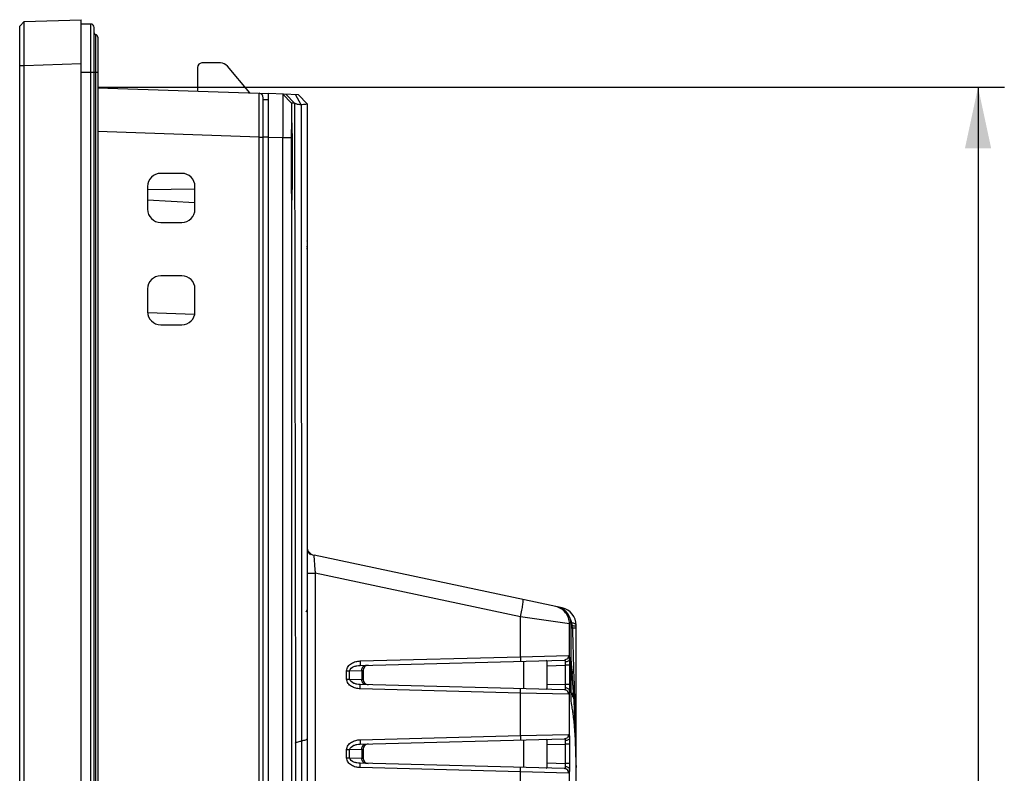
# Model space of a CAD drawing. Header units: millimetres. Extents: x 0 to 1682, y 0 to 1188.
# Tile 32 of 59: x 926 to 1039, y 746 to 832. Entities that reach past the tile are written whole.
import ezdxf

# ---------------------------------------------------------------- set-up
doc = ezdxf.new("R2010")
doc.units = ezdxf.units.MM
doc.header["$LTSCALE"] = 92.51
doc.layers.get('0').update_dxf_attribs({"linetype": 'CONTINUOUS'})
for name, color, linetype in [('2D_TOPRT1950WD-DIM', 7, 'CONTINUOUS'), ('FRONT_BEZEL-RT1951WD-SHAPE', 7, 'CONTINUOUS'), ('GASKET-RT1951WD_BASE-SHAPE', 7, 'CONTINUOUS'), ('PROTECTIVE_COVER-RTW-SHAPE', 7, 'CONTINUOUS'), ('REAR_CASE-RT1951WD-SHAPE', 7, 'CONTINUOUS'), ('SMPS_TOPRTWD_ASSY-SHAPE', 7, 'CONTINUOUS')]:
    doc.layers.add(name, color=color, linetype=linetype)
doc.styles.get("Standard").update_dxf_attribs({"font": 'gothic.ttf'})
doc.dimstyles.new('DIMSTYLE_2', dxfattribs={"dimtxt": 7, "dimasz": 7, "dimexe": 1.5, "dimexo": 1, "dimgap": 0.875, "dimtad": 1, "dimdec": 5, "dimdsep": 46, "dimtxsty": 'STANDARD', "dimblk": '_FILLED', "dimblk1": '_FILLED', "dimblk2": '_FILLED', "dimcen": 0.09, "dimadec": 5, "dimazin": 2, "dimtp": 0.5, "dimtm": 0.5, "dimtfac": 1, "dimtdec": 5, "dimtofl": 0, "dimtmove": 0, "dimatfit": 3, "dimldrblk": '_FILLED', "dimfxl": 1, "dimtolj": 1, "dimarcsym": 0})

# ---------------------------------------------------------------- blocks, each defined once
blk = doc.blocks.new('_FILLED')
at = {"color": 0, "linetype": 'ByBlock'}
blk.add_solid([(0, 0), (-1, 0.214), (-1, -0.214)], dxfattribs=at)
blk = doc.blocks.new('*D5')
at = {"layer": '2D_TOPRT1950WD-DIM', "color": 2, "linetype": 'Continuous'}
for p, q in [((935.24, 824.29), (1038.61, 824.29)), ((1035.61, 824.29), (1035.61, 667.79)), ((1035.61, 511.29), (1035.61, 667.79)), ((935.24, 511.29), (1038.61, 511.29))]:
    blk.add_line(p, q, dxfattribs=at)
at = {"layer": '2D_TOPRT1950WD-DIM', "color": 2, "linetype": 'Continuous', "xscale": 7, "yscale": 7, "zscale": 7}
for p, rotation in [((1035.61, 824.29), 90), ((1035.61, 511.29), 270)]:
    blk.add_blockref('_FILLED', p, dxfattribs=dict(at, rotation=rotation))
at = {"layer": '2D_TOPRT1950WD-DIM', "color": 2, "linetype": 'Continuous', "insert": (1026.86, 667.79), "char_height": 7, "width": 16.1, "attachment_point": 2, "rotation": 90, "line_spacing_factor": 0.9}
blk.add_mtext('313', dxfattribs=at)

msp = doc.modelspace()

# ---------------------------------------------------------------- linework, layer by layer
at = {"layer": 'FRONT_BEZEL-RT1951WD-SHAPE', "color": 7, "linetype": 'Continuous'}
for p, q in [((926.236121, 831.248404), (926.735817, 831.765854)), ((926.735752, 831.76582), (926.236121, 831.248404)), ((926.735817, 831.765854), (933.236121, 831.99285)), ((933.236121, 503.59285), (933.236121, 831.99285)), ((926.236121, 504.337295), (926.236121, 831.248404)), ((926.236121, 826.7689), (926.735817, 826.7689)), ((926.735817, 826.7689), (933.236121, 826.995896)), ((926.735817, 508.816799), (926.735817, 826.7689)), ((935.136121, 824.2265), (954.636121, 823.545545)), ((954.036121, 512.502046), (954.036121, 823.083653)), ((953.553571, 818.586395), (935.136121, 819.229546)), ((953.553571, 516.999305), (953.553571, 818.586395)), ((953.553571, 818.586395), (954.036121, 818.586395)), ((944.736121, 814.44285), (942.336121, 814.44285)), ((940.836121, 812.94285), (940.836121, 810.34285)), ((940.836121, 812.597353), (946.236121, 812.69161)), ((946.236121, 810.34285), (946.236121, 812.94285)), ((940.836121, 811.413025), (946.236121, 811.130023)), ((942.336121, 808.84285), (944.736121, 808.84285)), ((944.736121, 802.74285), (942.336121, 802.74285)), ((940.836121, 801.24285), (940.836121, 798.64285)), ((946.236121, 798.64285), (946.236121, 801.24285)), ((946.19804, 798.313469), (940.843375, 798.500458)), ((942.336121, 797.14285), (944.736121, 797.14285))]:
    msp.add_line(p, q, dxfattribs=at)
for centre, radius, start, end in [((953.536121, 823.083653), 0.5, 0, 88), ((942.336121, 812.94285), 1.5, 90, 180), ((944.736121, 812.94285), 1.5, 0, 90), ((942.336121, 810.34285), 1.5, 180, 270), ((944.736121, 810.34285), 1.5, 270, 360), ((942.336121, 801.24285), 1.5, 90, 180), ((944.736121, 801.24285), 1.5, 0, 90), ((942.336121, 798.64285), 1.5, 180, 270), ((944.736121, 798.64285), 1.5, 270, 360)]:
    msp.add_arc(centre, radius, start, end, dxfattribs=at)
for points, knots in [([(926.735817, 826.7689), (926.734646, 827.093315), (926.732572, 827.729578), (926.730227, 828.653279), (926.728756, 829.504632), (926.728266, 830.153851), (926.728414, 830.613021), (926.728745, 830.90428), (926.729352, 831.155899), (926.730047, 831.365567), (926.731302, 831.530993), (926.731813, 831.640977), (926.733568, 831.70513), (926.733066, 831.736576), (926.735964, 831.754168), (926.734141, 831.764153), (926.735752, 831.76582)], [0, 0, 0, 0, 0.1947663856, 0.3819864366, 0.5545521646, 0.7058829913, 0.7717485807, 0.8302194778, 0.8807384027, 0.9228218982, 0.9560629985, 0.9801414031, 0.9886714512, 0.9948309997, 0.9986082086, 1, 1, 1, 1]), ([(953.553571, 818.586395), (953.554704, 818.911356), (953.556709, 819.548779), (953.558977, 820.474183), (953.560397, 821.327042), (953.560863, 821.977207), (953.560719, 822.436762), (953.560378, 822.727919), (953.559835, 822.979208), (953.559016, 823.188114), (953.558259, 823.334982), (953.557261, 823.42955), (953.556964, 823.483667), (953.555446, 823.524459), (953.556698, 823.55698), (953.552621, 823.570616), (953.555605, 823.583273), (953.553571, 823.583349)], [0, 0, 0, 0, 0.195092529, 0.3826805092, 0.5555703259, 0.7071085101, 0.7730097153, 0.8314639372, 0.8819090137, 0.9238602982, 0.95691537, 0.9700045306, 0.9807576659, 0.989150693, 0.9951613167, 0.9987781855, 1, 1, 1, 1])]:
    msp.add_open_spline(points, degree=3, knots=knots, dxfattribs=at)
at = {"layer": 'GASKET-RT1951WD_BASE-SHAPE', "color": 7, "linetype": 'Continuous'}
for p, q in [((934.336121, 831.49285), (933.236121, 831.49285)), ((934.336121, 504.09285), (934.336121, 831.49285)), ((934.736121, 504.49285), (934.736121, 831.09285)), ((934.896121, 830.286788), (934.896121, 505.298911)), ((935.136121, 829.99285), (935.136121, 505.59285)), ((933.236121, 825.99285), (935.136121, 825.99285))]:
    msp.add_line(p, q, dxfattribs=at)
for centre, radius, start, end in [((934.336121, 831.09285), 0.4, 0, 90), ((934.936121, 830.482748), 0.2, 180, 258.46304097), ((934.836121, 829.99285), 0.3, 0, 78.46304097)]:
    msp.add_arc(centre, radius, start, end, dxfattribs=at)
at = {"layer": 'PROTECTIVE_COVER-RTW-SHAPE', "color": 7, "linetype": 'Continuous'}
msp.add_arc((987.736121, 762.847795), 2, 0, 78, dxfattribs=at)
at = {"layer": 'REAR_CASE-RT1951WD-SHAPE', "color": 7, "linetype": 'Continuous'}
for p, q in [((949.167563, 827.045545), (947.036121, 827.045545)), ((946.536121, 826.545545), (946.536121, 823.828403)), ((952.508372, 823.619848), (949.933607, 826.688333)), ((954.036121, 818.586395), (954.036121, 822.866498)), ((954.036121, 822.866498), (954.636121, 822.866498)), ((954.636121, 511.040154), (954.636121, 823.545545)), ((958.036731, 823.426793), (954.636121, 823.545545)), ((957.273709, 822.453438), (956.274343, 823.488337)), ((957.616008, 822.441484), (956.616643, 823.476384)), ((958.344513, 822.264905), (957.72206, 823.437782)), ((959.036121, 822.391894), (958.036731, 823.426793)), ((957.616008, 822.441484), (957.273709, 822.453438)), ((957.616008, 822.441484), (957.705983, 749.35175)), ((958.344513, 822.264905), (958.388081, 749.611416)), ((959.036121, 822.391894), (959.036074, 739.332039)), ((957.27131, 818.965835), (957.273179, 819.20269)), ((957.273179, 819.20269), (957.27508, 819.407458)), ((957.27508, 819.407458), (957.276985, 819.581974)), ((957.276985, 819.581974), (957.278866, 819.72812)), ((957.278866, 819.72812), (957.280691, 819.847638)), ((957.280691, 819.847638), (957.282429, 819.94282)), ((957.282429, 819.94282), (957.284067, 820.016791)), ((957.284067, 820.016791), (957.285291, 820.062528)), ((957.285291, 820.062528), (957.286149, 820.089764)), ((957.286149, 820.089764), (957.286943, 820.111321)), ((957.286943, 820.111321), (957.287423, 820.122597)), ((957.288022, 820.134637), (957.288231, 820.138202)), ((954.636121, 818.569544), (954.036121, 818.569544)), ((956.246676, 818.492349), (954.636121, 818.548591)), ((956.246676, 818.492349), (956.246676, 517.09335)), ((957.246041, 818.492349), (956.246676, 818.492349)), ((957.246041, 818.492349), (957.246041, 517.09335)), ((957.266231, 818.052109), (957.267798, 818.390848)), ((957.267798, 818.390848), (957.269506, 818.695473)), ((957.269506, 818.695473), (957.27131, 818.965835)), ((957.262764, 816.84549), (957.263672, 817.277099)), ((957.263672, 817.277099), (957.264842, 817.680223)), ((957.264842, 817.680223), (957.266231, 818.052109)), ((957.26186, 815.79285), (957.261864, 815.863599)), ((957.261883, 815.912281), (957.262156, 816.389003)), ((957.261961, 815.454514), (957.261883, 815.912281)), ((957.262156, 816.389003), (957.262764, 816.84549)), ((957.261864, 815.724785), (957.26186, 815.79285)), ((957.262394, 814.985838), (957.261961, 815.454514)), ((957.263124, 814.549689), (957.262394, 814.985838)), ((957.264098, 814.148051), (957.263124, 814.549689)), ((957.265586, 813.695642), (957.264098, 814.148051)), ((957.267288, 813.298014), (957.265586, 813.695642)), ((957.269121, 812.954147), (957.267288, 813.298014)), ((957.27102, 812.660261), (957.269121, 812.954147)), ((957.272957, 812.409257), (957.27102, 812.660261)), ((957.274905, 812.195766), (957.272957, 812.409257)), ((957.276827, 812.017171), (957.274905, 812.195766)), ((957.27869, 811.870229), (957.276827, 812.017171)), ((957.2805, 811.749627), (957.27869, 811.870229)), ((957.282262, 811.65129), (957.2805, 811.749627)), ((957.283962, 811.573233), (957.282262, 811.65129)), ((957.285255, 811.524396), (957.283962, 811.573233)), ((957.285872, 811.504303), (957.285255, 811.524396)), ((957.286745, 811.479431), (957.285872, 811.504303)), ((957.287276, 811.466397), (957.286745, 811.479431)), ((957.287744, 811.456336), (957.287276, 811.466397)), ((957.288116, 811.449416), (957.287744, 811.456336)), ((959.036124, 805.790613), (959.036126, 805.932581)), ((959.036125, 806.039758), (959.036127, 806.141745)), ((988.151945, 764.80409), (959.82821, 770.824486)), ((959.036121, 768.780094), (959.966365, 768.780094)), ((959.966365, 768.780094), (959.966365, 739.345579)), ((983.400563, 763.799001), (959.966365, 768.780094)), ((983.400563, 759.229703), (983.400563, 763.799001)), ((988.979502, 763.008441), (983.400563, 763.799001)), ((988.979502, 758.959045), (988.979502, 763.008441)), ((989.160964, 762.969913), (988.979502, 763.008441)), ((989.160964, 762.969913), (989.161289, 762.99142)), ((989.162455, 762.897804), (989.161288, 762.991525)), ((989.163021, 762.827545), (989.162455, 762.897804)), ((989.1627, 762.787902), (989.163172, 762.791969)), ((989.163334, 762.453682), (989.1627, 762.787902)), ((989.16381, 762.455285), (989.163021, 762.827545)), ((989.163334, 762.453682), (989.16381, 762.455285)), ((989.165579, 760.537287), (989.163334, 762.453682)), ((989.173479, 754.601092), (989.16381, 762.455285)), ((989.736121, 615.096295), (989.736121, 762.847795)), ((989.165579, 760.537287), (989.166053, 760.53924)), ((989.172993, 754.602925), (989.165579, 760.537287)), ((965.07778, 758.250646), (988.400824, 758.861382)), ((965.09957, 758.750475), (983.400563, 759.229703)), ((983.400563, 759.229703), (988.879164, 759.36121)), ((989.400418, 755.711103), (989.16798, 759.035441)), ((989.187896, 758.304766), (989.168646, 758.508594)), ((963.550645, 756.689116), (963.550645, 757.630944)), ((963.550645, 757.630944), (963.887339, 757.630944)), ((963.887339, 757.630944), (965.282008, 757.667464)), ((963.887339, 756.689116), (963.887339, 757.630944)), ((965.282008, 757.667464), (965.436121, 757.675536)), ((965.282008, 757.667464), (965.282008, 756.652595)), ((965.436121, 757.675536), (965.436121, 756.644524)), ((986.450956, 758.210528), (988.499966, 758.264183)), ((986.450956, 756.109531), (986.450956, 758.210528)), ((988.499966, 758.264183), (988.499966, 756.055876)), ((988.986669, 758.264183), (988.499966, 758.264183)), ((988.986669, 758.264183), (988.986669, 756.055876)), ((989.26225, 757.476505), (989.239378, 757.738243)), ((989.262284, 757.476375), (989.239414, 757.738247)), ((989.253947, 757.804552), (989.283476, 757.380131)), ((989.285888, 757.198556), (989.262284, 757.476375)), ((989.283476, 757.380131), (989.29568, 757.201492)), ((963.550645, 756.689116), (963.887339, 756.689116)), ((963.887339, 756.689116), (965.282008, 756.652595)), ((965.282008, 756.652595), (965.436121, 756.644524)), ((989.295768, 757.199655), (989.283651, 757.359954)), ((989.294882, 757.210802), (989.294473, 757.216359)), ((989.29568, 757.201492), (989.295769, 757.199641)), ((989.478037, 756.924773), (989.478768, 756.900032)), ((989.478037, 756.924773), (989.478769, 756.900032)), ((989.478768, 756.900032), (989.503155, 756.074665)), ((988.400824, 755.458678), (965.07778, 756.069413)), ((983.400563, 755.090356), (965.09957, 755.569584)), ((986.450956, 756.109531), (988.499966, 756.055876)), ((988.986669, 756.055876), (988.499966, 756.055876)), ((988.979502, 749.959045), (988.979502, 755.361015)), ((989.400413, 755.711174), (989.400335, 755.712277)), ((989.464624, 754.752264), (989.400446, 755.71077)), ((989.503156, 756.074664), (989.513803, 755.714116)), ((989.511822, 755.781212), (989.5265, 755.284066)), ((989.526502, 755.284066), (989.54052, 754.809099)), ((983.400563, 750.229703), (983.400563, 755.090356)), ((988.879164, 754.958849), (983.400563, 755.090356)), ((989.173533, 754.159689), (989.172993, 754.602925)), ((989.17389, 754.699169), (989.173193, 754.824308)), ((989.173557, 754.159689), (989.173479, 754.601092)), ((989.174078, 754.602926), (989.173489, 754.824303)), ((989.211579, 753.94594), (989.173533, 754.159689)), ((989.211596, 753.946156), (989.173558, 754.159858)), ((989.173831, 754.602925), (989.17389, 754.699169)), ((989.285076, 755.099357), (989.319066, 754.613103)), ((989.54633, 753.375198), (989.464624, 754.752264)), ((989.54052, 754.809099), (989.572165, 753.735383)), ((989.213634, 753.933824), (989.211596, 753.946156)), ((989.608265, 752.13881), (989.54633, 753.375198)), ((989.572165, 753.735383), (989.574786, 753.646309)), ((989.572165, 753.735383), (989.574788, 753.646308)), ((989.574788, 753.646308), (989.647506, 751.160898)), ((989.423521, 752.499527), (989.400079, 752.686995)), ((989.441828, 752.346247), (989.423521, 752.499527)), ((965.07778, 749.250646), (988.400824, 749.861382)), ((965.09957, 749.750475), (983.400563, 750.229703)), ((983.400563, 750.229703), (988.879164, 750.36121)), ((963.550645, 747.689116), (963.550645, 748.630944)), ((963.550645, 748.630944), (963.887339, 748.630944)), ((963.887339, 748.630944), (965.282008, 748.667464)), ((963.887339, 747.689116), (963.887339, 748.630944)), ((965.282008, 748.667464), (965.436121, 748.675536)), ((965.282008, 748.667464), (965.282008, 747.652595)), ((965.436121, 748.675536), (965.436121, 747.644524)), ((986.450956, 749.210528), (988.499966, 749.264183)), ((986.450956, 747.109531), (986.450956, 749.210528)), ((988.499966, 749.264183), (988.499966, 747.055876)), ((988.986669, 749.264183), (988.499966, 749.264183)), ((988.986669, 749.264183), (988.986669, 747.055876)), ((963.550645, 747.689116), (963.887339, 747.689116)), ((963.887339, 747.689116), (965.282008, 747.652595)), ((965.282008, 747.652595), (965.436121, 747.644524)), ((988.400824, 746.458678), (965.07778, 747.069413)), ((983.400563, 746.090356), (965.09957, 746.569584)), ((986.450956, 747.109531), (988.499966, 747.055876)), ((988.986669, 747.055876), (988.499966, 747.055876)), ((988.979502, 740.959045), (988.979502, 746.361015)), ((989.735381, 746.900385), (989.734909, 746.99073)), ((989.735385, 746.900371), (989.734914, 746.990715)), ((989.735978, 746.718824), (989.735381, 746.900385)), ((989.735887, 746.816099), (989.736121, 746.577072)), ((983.400563, 741.229703), (983.400563, 746.090356)), ((988.879164, 745.958849), (983.400563, 746.090356))]:
    msp.add_line(p, q, dxfattribs=at)
for points in [[(957.287423, 820.122597), (957.287843, 820.131304), (957.288022, 820.134637)], [(957.28836, 811.445551), (957.288339, 811.445855), (957.288251, 811.447188), (957.288116, 811.449416)], [(989.161289, 762.99142), (989.152655, 763.150873), (989.129622, 763.319209), (989.092416, 763.485159), (989.041274, 763.647498), (988.976533, 763.805039), (988.898656, 763.956605), (988.808198, 764.101052), (988.705824, 764.237315), (988.592298, 764.364368), (988.468475, 764.48128), (988.335304, 764.587177), (988.193824, 764.681295), (988.045131, 764.76296), (987.890387, 764.831618), (987.730703, 764.886855), (987.573102, 764.927127)], [(989.735887, 746.816099), (989.712987, 748.94563), (989.663683, 750.757688), (989.608265, 752.13881)]]:
    msp.add_lwpolyline(points, dxfattribs=at)
for centre, radius, start, end in [((947.036121, 826.545545), 0.5, 90, 180), ((949.167563, 826.045545), 1, 40, 90), ((958.536121, 806.749956), 0.5, 352.49995137, 360), ((960.036121, 771.802634), 1, 180, 258), ((960.036121, 771.660424), 1, 180, 233.13010236), ((987.736121, 762.847795), 2, 0, 78), ((987.520762, 762.721574), 1.761323, 12.65744419, 28.49133777), ((987.146897, 762.962634), 2.01408, 5.05466498, 9.78548854), ((987.148165, 762.962658), 2.012814, 0.81983662, 5.05717042), ((987.15835, 762.962901), 2.002626, 0.20061909, 0.81706096), ((985.924605, 762.36438), 3.396958, 10.96963555, 12.63654533), ((985.992635, 762.377828), 3.327612, 10.58950631, 10.96521816), ((990.748711, 756.403647), 6.515524, 103.81645057, 104.09212381), ((978.599154, 762.758736), 10.563586, 0.15819304, 0.33098735), ((990.6266, 750.531779), 12.038088, 96.76546341, 96.98541274), ((991.037694, 755.220231), 7.733711, 102.99649398, 103.80168332), ((990.938528, 747.888998), 14.699213, 96.35046582, 96.75931253), ((986.127297, 762.401607), 3.190874, 6.37368752, 10.61415267), ((982.878558, 762.272866), 6.438031, 2.0041426, 4.30225805), ((966.036121, 757.675536), 0.6, 91.5, 180), ((870.815868, 747.258161), 118.886368, 5.05730882, 5.33156328), ((916.641595, 751.815809), 72.853318, 4.36443388, 4.5926671), ((966.036121, 756.644524), 0.6, 180, 268.5), ((902.477122, 754.483125), 86.697038, 359.7862492, 0.07917319), ((963.049516, 749.408085), 26.552751, 8.95639974, 9.81420961), ((966.036121, 748.675536), 0.6, 91.5, 180), ((966.036121, 747.644524), 0.6, 180, 268.5), ((918.248226, 746.575483), 71.487895, 0.00128361, 0.1148943)]:
    msp.add_arc(centre, radius, start, end, dxfattribs=at)
for points, knots in [([(956.274343, 823.488337), (956.276359, 823.488267), (956.272328, 823.475528), (956.276654, 823.462003), (956.274484, 823.429406), (956.2756, 823.38862), (956.275208, 823.334468), (956.275276, 823.239875), (956.274754, 823.092979), (956.274023, 822.884071), (956.272882, 822.632816), (956.271438, 822.341741), (956.268961, 821.88237), (956.265139, 821.232456), (956.259733, 820.379875), (956.253517, 819.454644), (956.249021, 818.817299), (956.246676, 818.492349)], [0, 0, 0, 0, 0.0012113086, 0.0048273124, 0.0108406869, 0.019239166, 0.0299991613, 0.0430949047, 0.0761637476, 0.1181253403, 0.1685734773, 0.2270234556, 0.2929137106, 0.4444141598, 0.6172844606, 0.8048723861, 1, 1, 1, 1]), ([(957.273709, 822.453438), (957.270301, 822.453557), (957.273967, 822.432007), (957.267442, 822.409598), (957.268383, 822.355095), (957.265337, 822.287243), (957.263974, 822.197384), (957.261171, 822.041656), (957.258387, 821.802244), (957.255269, 821.466026), (957.252575, 821.069155), (957.250255, 820.619847), (957.249067, 820.303705), (957.24854, 820.138356)], [0, 0, 0, 0, 0.0044178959, 0.0174786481, 0.0391652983, 0.0693635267, 0.1079262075, 0.1546505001, 0.2716057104, 0.4178454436, 0.5904011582, 0.7857693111, 1, 1, 1, 1]), ([(958.344513, 822.264905), (958.251668, 822.27676), (958.085974, 822.300353), (957.868399, 822.338894), (957.722299, 822.378031), (957.643238, 822.405959), (957.623981, 822.426247)], [0, 0, 0, 0, 0.3782393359, 0.6778908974, 0.8869645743, 1, 1, 1, 1]), ([(959.036121, 822.391894), (959.036121, 822.371922), (958.955969, 822.337849), (958.833859, 822.312973), (958.609602, 822.283106), (958.441654, 822.270895), (958.344513, 822.264905)], [0, 0, 0, 0, 0.0840359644, 0.2807108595, 0.5904767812, 1, 1, 1, 1]), ([(957.24854, 820.138356), (957.248121, 820.006804), (957.246626, 819.458136), (957.246041, 818.909466), (957.246041, 818.492349)], [0, 0, 0, 0, 0.2397673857, 1, 1, 1, 1]), ([(957.261864, 815.863599), (957.2619, 816.181055), (957.262984, 817.297812), (957.266361, 818.414579), (957.273245, 819.213854)], [0, 0, 0, 0, 0.2842645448, 1, 1, 1, 1]), ([(957.273245, 819.213854), (957.273982, 819.299403), (957.2766, 819.56724), (957.2796, 819.835088), (957.283922, 820.017337)], [0, 0, 0, 0, 0.3193998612, 1, 1, 1, 1]), ([(957.283922, 820.017337), (957.285341, 820.07714), (957.292474, 820.315245), (957.299821, 820.078714), (957.301231, 820.019697)], [0, 0, 0, 0, 0.5033055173, 1, 1, 1, 1]), ([(957.301231, 820.019697), (957.313851, 819.491274), (957.318155, 818.082164), (957.323349, 816.673254), (957.323349, 815.79285)], [0, 0, 0, 0, 0.3751472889, 1, 1, 1, 1]), ([(957.273388, 812.355339), (957.271401, 812.583218), (957.263984, 813.706353), (957.261961, 814.829516), (957.261864, 815.724785)], [0, 0, 0, 0, 0.2028995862, 1, 1, 1, 1]), ([(957.323349, 815.79285), (957.323349, 814.913573), (957.318205, 813.505453), (957.313827, 812.097139), (957.301288, 811.568377)], [0, 0, 0, 0, 0.6244032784, 1, 1, 1, 1]), ([(957.283979, 811.565989), (957.282859, 811.612879), (957.277819, 811.875974), (957.275274, 812.139109), (957.273388, 812.355339)], [0, 0, 0, 0, 0.1782444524, 1, 1, 1, 1]), ([(957.301288, 811.568377), (957.299869, 811.50857), (957.292737, 811.270454), (957.285388, 811.506976), (957.283979, 811.565989)], [0, 0, 0, 0, 0.5033455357, 1, 1, 1, 1]), ([(959.82821, 770.824486), (959.824831, 770.825203), (959.820134, 770.805984), (959.818819, 770.782428), (959.817215, 770.730048), (959.819167, 770.628498), (959.826838, 770.453556), (959.84298, 770.199473), (959.865959, 769.891019), (959.89495, 769.542656), (959.928685, 769.167775), (959.953438, 768.910717), (959.966365, 768.780094)], [0, 0, 0, 0, 0.0050488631, 0.0192917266, 0.0432232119, 0.076693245, 0.1707055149, 0.2970227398, 0.4498280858, 0.6224910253, 0.8081241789, 1, 1, 1, 1]), ([(983.400563, 763.799001), (983.452747, 764.045707), (983.524085, 764.404549), (983.604201, 764.863094), (983.649583, 765.154488), (983.680645, 765.395377), (983.697275, 765.574615), (983.698765, 765.686382), (983.691753, 765.738168), (983.682181, 765.754168), (983.676873, 765.755296)], [0, 0, 0, 0, 0.3807723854, 0.5524036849, 0.7027741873, 0.8262894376, 0.9184357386, 0.976118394, 0.9918061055, 1, 1, 1, 1]), ([(988.979502, 763.008441), (988.979542, 763.234246), (988.901731, 763.689553), (988.564333, 764.291512), (988.045983, 764.746923), (987.616956, 764.917806), (987.396166, 764.964736)], [0, 0, 0, 0, 0.2500532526, 0.5000637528, 0.750038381, 1, 1, 1, 1]), ([(989.131673, 763.304947), (989.065079, 763.690945), (988.691824, 764.441073), (987.957148, 764.845494), (987.573102, 764.927127)], [0, 0, 0, 0, 0.4994096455, 1, 1, 1, 1]), ([(987.9316, 764.850926), (987.934517, 764.850306), (987.950745, 764.839876), (987.953621, 764.818942), (987.95636, 764.803855)], [0, 0, 0, 0, 0.1628073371, 1, 1, 1, 1]), ([(988.151945, 764.80409), (988.174273, 764.799344), (988.278016, 764.755233), (988.335306, 764.646123), (988.36573, 764.5645)], [0, 0, 0, 0, 0.2076444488, 1, 1, 1, 1]), ([(989.736121, 762.847795), (989.736121, 762.911971), (989.608597, 762.997645), (989.437951, 763.060148), (989.31006, 763.09269), (989.23928, 763.107518)], [0, 0, 0, 0, 0.3326816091, 0.625118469, 1, 1, 1, 1]), ([(989.162564, 762.81976), (989.162489, 762.832866), (989.162117, 762.882919), (989.161497, 762.93297), (989.160964, 762.969913)], [0, 0, 0, 0, 0.2618594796, 1, 1, 1, 1]), ([(989.736121, 762.686843), (989.736121, 762.698323), (989.682744, 762.712647), (989.610226, 762.727908), (989.466439, 762.74361), (989.360465, 762.751781), (989.298449, 762.755834)], [0, 0, 0, 0, 0.0770518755, 0.2716285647, 0.5828605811, 1, 1, 1, 1]), ([(989.736121, 762.465834), (989.736121, 762.468585), (989.723001, 762.471812), (989.705251, 762.475662), (989.669041, 762.479666), (989.598229, 762.485742), (989.476969, 762.492227), (989.372672, 762.49612), (989.312651, 762.498026)], [0, 0, 0, 0, 0.019366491, 0.0692157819, 0.1506615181, 0.2631316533, 0.5771594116, 1, 1, 1, 1]), ([(963.550645, 757.630944), (963.550647, 757.803385), (963.680343, 758.152825), (964.087696, 758.496506), (964.5764, 758.696984), (964.925317, 758.74591), (965.09957, 758.750475)], [0, 0, 0, 0, 0.24820912, 0.4983531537, 0.7490974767, 1, 1, 1, 1]), ([(965.09957, 758.750475), (965.10123, 758.686799), (965.102764, 758.56933), (965.100593, 758.430029), (965.095725, 758.341063), (965.091243, 758.293143), (965.086666, 758.268435), (965.081696, 758.250749), (965.07778, 758.250646)], [0, 0, 0, 0, 0.3800557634, 0.7023790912, 0.8262272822, 0.9186884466, 0.9766301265, 1, 1, 1, 1]), ([(983.400563, 759.229703), (983.402222, 759.166027), (983.403756, 759.048558), (983.401585, 758.909257), (983.396718, 758.820292), (983.392236, 758.772371), (983.387659, 758.747663), (983.382689, 758.729977), (983.378773, 758.729875)], [0, 0, 0, 0, 0.3800557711, 0.7023790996, 0.8262272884, 0.9186884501, 0.9766301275, 1, 1, 1, 1]), ([(986.450956, 758.210528), (986.450956, 758.288202), (986.446072, 758.437622), (986.432092, 758.622134), (986.381271, 758.808498), (986.314883, 758.806759)], [0, 0, 0, 0, 0.3706205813, 0.6831230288, 1, 1, 1, 1]), ([(988.879164, 759.36121), (988.879275, 759.235976), (988.780211, 758.976419), (988.524513, 758.86462), (988.400824, 758.861382)], [0, 0, 0, 0, 0.5030190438, 1, 1, 1, 1]), ([(988.400824, 758.861382), (988.415236, 758.861758), (988.448299, 758.851811), (988.478042, 758.801511), (988.492995, 758.730522), (988.496876, 758.674857), (988.498121, 758.643253)], [0, 0, 0, 0, 0.1657345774, 0.361083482, 0.6364008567, 1, 1, 1, 1]), ([(988.979502, 758.959045), (988.978046, 758.918005), (988.944935, 758.829245), (988.832974, 758.730262), (988.678153, 758.663687), (988.559859, 758.645569), (988.498121, 758.643253)], [0, 0, 0, 0, 0.1978146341, 0.4301591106, 0.702393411, 1, 1, 1, 1]), ([(988.498121, 758.643253), (988.499231, 758.615067), (988.502779, 758.488742), (988.502096, 758.362322), (988.499966, 758.264183)], [0, 0, 0, 0, 0.2232123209, 1, 1, 1, 1]), ([(988.879164, 759.36121), (988.920559, 759.362199), (988.96081, 759.249814), (988.972304, 759.122423), (988.977996, 759.017294), (988.979502, 758.959045)], [0, 0, 0, 0, 0.2906638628, 0.5909789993, 1, 1, 1, 1]), ([(988.979502, 758.959045), (988.980726, 758.907353), (988.985195, 758.675759), (988.986668, 758.444113), (988.986669, 758.264183)], [0, 0, 0, 0, 0.2232211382, 1, 1, 1, 1]), ([(989.260991, 757.649273), (989.256603, 757.703487), (989.225007, 758.129871), (989.194451, 758.556325), (989.168123, 758.928554)], [0, 0, 0, 0, 0.1272150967, 1, 1, 1, 1]), ([(989.18492, 758.792663), (989.184899, 758.792126), (989.1815, 758.793051), (989.18013, 758.792202), (989.178535, 758.792073)], [0, 0, 0, 0, 0.2516369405, 1, 1, 1, 1]), ([(989.205279, 758.501419), (989.205153, 758.503189), (989.203404, 758.507135), (989.200218, 758.509788), (989.198337, 758.511107)], [0, 0, 0, 0, 0.4356986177, 1, 1, 1, 1]), ([(963.887339, 757.630944), (963.889592, 757.862345), (964.282823, 758.114955), (964.718235, 758.222001), (964.959174, 758.24754), (965.07778, 758.250646)], [0, 0, 0, 0, 0.4933810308, 0.7470378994, 1, 1, 1, 1]), ([(965.282008, 757.667464), (965.281114, 757.743768), (965.300214, 757.892646), (965.389871, 758.088253), (965.531458, 758.227928), (965.654074, 758.265737), (965.712189, 758.267259)], [0, 0, 0, 0, 0.2829570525, 0.5474876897, 0.7844340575, 1, 1, 1, 1]), ([(965.09957, 755.569584), (964.92529, 755.574151), (964.576337, 755.623081), (964.087636, 755.823593), (963.680326, 756.167274), (963.550646, 756.51668), (963.550645, 756.689116)], [0, 0, 0, 0, 0.250941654, 0.5016963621, 0.7518001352, 1, 1, 1, 1]), ([(965.07778, 756.069413), (964.959163, 756.07252), (964.718206, 756.098058), (964.282793, 756.205114), (963.889592, 756.45773), (963.887339, 756.689116)], [0, 0, 0, 0, 0.2529831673, 0.5066546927, 1, 1, 1, 1]), ([(965.712189, 756.052801), (965.654074, 756.054322), (965.531458, 756.092131), (965.389871, 756.231806), (965.300214, 756.427413), (965.281114, 756.576291), (965.282008, 756.652595)], [0, 0, 0, 0, 0.2155659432, 0.4525123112, 0.7170429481, 1, 1, 1, 1]), ([(989.40034, 755.712295), (989.392616, 755.822726), (989.357137, 756.318347), (989.31812, 756.813715), (989.285888, 757.198556)], [0, 0, 0, 0, 0.2227875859, 1, 1, 1, 1]), ([(965.09957, 755.569584), (965.10123, 755.633261), (965.102764, 755.750729), (965.100593, 755.89003), (965.095725, 755.978996), (965.091243, 756.026917), (965.086666, 756.051624), (965.081696, 756.069311), (965.07778, 756.069413)], [0, 0, 0, 0, 0.3800557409, 0.702379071, 0.8262272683, 0.9186884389, 0.976630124, 1, 1, 1, 1]), ([(983.400563, 755.090356), (983.402222, 755.154032), (983.403756, 755.271501), (983.401585, 755.410802), (983.396718, 755.499768), (983.392236, 755.547688), (983.387659, 755.572396), (983.382689, 755.590082), (983.378773, 755.590185)], [0, 0, 0, 0, 0.3800557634, 0.7023790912, 0.8262272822, 0.9186884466, 0.9766301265, 1, 1, 1, 1]), ([(986.314883, 755.5133), (986.38127, 755.511562), (986.432092, 755.697925), (986.446072, 755.882437), (986.450956, 756.031858), (986.450956, 756.109531)], [0, 0, 0, 0, 0.3168728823, 0.6293825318, 1, 1, 1, 1]), ([(988.498121, 755.676807), (988.496877, 755.64521), (988.492998, 755.589553), (988.478047, 755.518568), (988.448311, 755.468254), (988.415239, 755.458301), (988.400824, 755.458678)], [0, 0, 0, 0, 0.3635110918, 0.6388225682, 0.8342291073, 1, 1, 1, 1]), ([(988.879164, 754.958849), (988.879275, 755.084084), (988.780211, 755.34364), (988.524513, 755.455439), (988.400824, 755.458678)], [0, 0, 0, 0, 0.5030190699, 1, 1, 1, 1]), ([(988.499966, 756.055876), (988.500705, 756.021846), (988.502625, 755.895497), (988.501753, 755.769065), (988.498121, 755.676807)], [0, 0, 0, 0, 0.2693578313, 1, 1, 1, 1]), ([(988.979502, 755.361015), (988.978046, 755.402054), (988.944935, 755.490814), (988.832974, 755.589797), (988.678153, 755.656372), (988.559859, 755.67449), (988.498121, 755.676807)], [0, 0, 0, 0, 0.1978143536, 0.4301588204, 0.7023932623, 1, 1, 1, 1]), ([(988.979502, 755.361015), (988.977996, 755.302778), (988.972306, 755.197662), (988.960813, 755.070273), (988.920571, 754.957862), (988.879164, 754.958849)], [0, 0, 0, 0, 0.4089331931, 0.7092530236, 1, 1, 1, 1]), ([(988.986669, 756.055876), (988.986669, 755.993486), (988.986075, 755.761852), (988.983509, 755.530212), (988.979502, 755.361015)], [0, 0, 0, 0, 0.2693458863, 1, 1, 1, 1]), ([(989.400196, 752.68713), (989.391688, 752.753696), (989.354259, 753.039051), (989.312878, 753.323893), (989.278512, 753.541893)], [0, 0, 0, 0, 0.2331748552, 1, 1, 1, 1]), ([(989.734914, 746.990715), (989.732545, 747.395107), (989.706147, 749.183043), (989.602728, 750.971913), (989.441868, 752.346463)], [0, 0, 0, 0, 0.2261320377, 1, 1, 1, 1]), ([(957.705983, 749.35175), (957.707127, 749.380661), (957.768355, 749.447542), (957.996413, 749.541489), (958.21861, 749.585434), (958.388081, 749.611416)], [0, 0, 0, 0, 0.1154058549, 0.3161444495, 1, 1, 1, 1]), ([(959.036121, 749.858102), (959.036121, 749.830943), (958.979092, 749.766221), (958.76171, 749.677768), (958.549981, 749.635895), (958.388081, 749.611416)], [0, 0, 0, 0, 0.113854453, 0.3135840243, 1, 1, 1, 1]), ([(958.388081, 749.611416), (958.38882, 748.533867), (958.391447, 746.557079), (958.39777, 744.22827), (958.405354, 742.703188), (958.410405, 741.888902), (958.417042, 741.32876), (958.420521, 741.042354), (958.424719, 740.944485)], [0, 0, 0, 0, 0.3729795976, 0.6842405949, 0.806086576, 0.9008770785, 0.9660928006, 1, 1, 1, 1]), ([(963.550645, 748.630944), (963.550647, 748.803385), (963.680343, 749.152825), (964.087696, 749.496506), (964.5764, 749.696984), (964.925317, 749.74591), (965.09957, 749.750475)], [0, 0, 0, 0, 0.24820912, 0.4983531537, 0.7490974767, 1, 1, 1, 1]), ([(965.09957, 749.750475), (965.10123, 749.686799), (965.102764, 749.56933), (965.100593, 749.430029), (965.095725, 749.341063), (965.091243, 749.293143), (965.086666, 749.268435), (965.081696, 749.250749), (965.07778, 749.250646)], [0, 0, 0, 0, 0.3800557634, 0.7023790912, 0.8262272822, 0.9186884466, 0.9766301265, 1, 1, 1, 1]), ([(983.400563, 750.229703), (983.402222, 750.166027), (983.403756, 750.048558), (983.401585, 749.909257), (983.396718, 749.820292), (983.392236, 749.772371), (983.387659, 749.747663), (983.382689, 749.729977), (983.378773, 749.729875)], [0, 0, 0, 0, 0.3800557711, 0.7023790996, 0.8262272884, 0.9186884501, 0.9766301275, 1, 1, 1, 1]), ([(986.450956, 749.210528), (986.450956, 749.288202), (986.446072, 749.437622), (986.432092, 749.622134), (986.381271, 749.808498), (986.314883, 749.806759)], [0, 0, 0, 0, 0.3706205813, 0.6831230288, 1, 1, 1, 1]), ([(988.879164, 750.36121), (988.879275, 750.235976), (988.780211, 749.976419), (988.524513, 749.86462), (988.400824, 749.861382)], [0, 0, 0, 0, 0.5030190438, 1, 1, 1, 1]), ([(988.400824, 749.861382), (988.415236, 749.861758), (988.448299, 749.851811), (988.478042, 749.801511), (988.492995, 749.730522), (988.496876, 749.674857), (988.498121, 749.643253)], [0, 0, 0, 0, 0.1657345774, 0.361083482, 0.6364008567, 1, 1, 1, 1]), ([(988.979502, 749.959045), (988.978046, 749.918005), (988.944935, 749.829245), (988.832974, 749.730262), (988.678153, 749.663687), (988.559859, 749.645569), (988.498121, 749.643253)], [0, 0, 0, 0, 0.1978146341, 0.4301591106, 0.702393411, 1, 1, 1, 1]), ([(988.498121, 749.643253), (988.499231, 749.615067), (988.502779, 749.488742), (988.502096, 749.362322), (988.499966, 749.264183)], [0, 0, 0, 0, 0.2232123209, 1, 1, 1, 1]), ([(988.879164, 750.36121), (988.920559, 750.362199), (988.96081, 750.249814), (988.972304, 750.122423), (988.977996, 750.017294), (988.979502, 749.959045)], [0, 0, 0, 0, 0.2906638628, 0.5909789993, 1, 1, 1, 1]), ([(988.979502, 749.959045), (988.980726, 749.907353), (988.985195, 749.675759), (988.986668, 749.444113), (988.986669, 749.264183)], [0, 0, 0, 0, 0.2232211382, 1, 1, 1, 1]), ([(989.736121, 750.032283), (989.736121, 750.03838), (989.713344, 750.050073), (989.696505, 750.053975), (989.68297, 750.057075)], [0, 0, 0, 0, 0.3051156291, 1, 1, 1, 1]), ([(957.705983, 749.35175), (957.707497, 748.122377), (957.71155, 746.347436), (957.721798, 744.092925), (957.730662, 742.666948), (957.741431, 741.475261), (957.751709, 740.54949), (957.76547, 739.914785), (957.772428, 739.590951), (957.781186, 739.481192)], [0, 0, 0, 0, 0.3736265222, 0.5394328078, 0.6851904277, 0.8070075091, 0.9016309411, 0.9665364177, 1, 1, 1, 1]), ([(963.887339, 748.630944), (963.889592, 748.862345), (964.282823, 749.114955), (964.718235, 749.222001), (964.959174, 749.24754), (965.07778, 749.250646)], [0, 0, 0, 0, 0.4933810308, 0.7470378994, 1, 1, 1, 1]), ([(965.282008, 748.667464), (965.281114, 748.743768), (965.300214, 748.892646), (965.389871, 749.088253), (965.531458, 749.227928), (965.654074, 749.265737), (965.712189, 749.267259)], [0, 0, 0, 0, 0.2829570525, 0.5474876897, 0.7844340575, 1, 1, 1, 1]), ([(965.09957, 746.569584), (964.92529, 746.574151), (964.576337, 746.623081), (964.087636, 746.823593), (963.680326, 747.167274), (963.550646, 747.51668), (963.550645, 747.689116)], [0, 0, 0, 0, 0.250941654, 0.5016963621, 0.7518001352, 1, 1, 1, 1]), ([(965.07778, 747.069413), (964.959163, 747.07252), (964.718206, 747.098058), (964.282793, 747.205114), (963.889592, 747.45773), (963.887339, 747.689116)], [0, 0, 0, 0, 0.2529831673, 0.5066546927, 1, 1, 1, 1]), ([(965.712189, 747.052801), (965.654074, 747.054322), (965.531458, 747.092131), (965.389871, 747.231806), (965.300214, 747.427413), (965.281114, 747.576291), (965.282008, 747.652595)], [0, 0, 0, 0, 0.2155659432, 0.4525123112, 0.7170429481, 1, 1, 1, 1]), ([(965.09957, 746.569584), (965.10123, 746.633261), (965.102764, 746.750729), (965.100593, 746.89003), (965.095725, 746.978996), (965.091243, 747.026917), (965.086666, 747.051624), (965.081696, 747.069311), (965.07778, 747.069413)], [0, 0, 0, 0, 0.3800557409, 0.702379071, 0.8262272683, 0.9186884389, 0.976630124, 1, 1, 1, 1]), ([(983.400563, 746.090356), (983.402222, 746.154032), (983.403756, 746.271501), (983.401585, 746.410802), (983.396718, 746.499768), (983.392236, 746.547688), (983.387659, 746.572396), (983.382689, 746.590082), (983.378773, 746.590185)], [0, 0, 0, 0, 0.3800557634, 0.7023790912, 0.8262272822, 0.9186884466, 0.9766301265, 1, 1, 1, 1]), ([(986.314883, 746.5133), (986.38127, 746.511562), (986.432092, 746.697925), (986.446072, 746.882437), (986.450956, 747.031858), (986.450956, 747.109531)], [0, 0, 0, 0, 0.3168728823, 0.6293825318, 1, 1, 1, 1]), ([(988.498121, 746.676807), (988.496877, 746.64521), (988.492998, 746.589553), (988.478047, 746.518568), (988.448311, 746.468254), (988.415239, 746.458301), (988.400824, 746.458678)], [0, 0, 0, 0, 0.3635110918, 0.6388225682, 0.8342291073, 1, 1, 1, 1]), ([(988.879164, 745.958849), (988.879275, 746.084084), (988.780211, 746.34364), (988.524513, 746.455439), (988.400824, 746.458678)], [0, 0, 0, 0, 0.5030190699, 1, 1, 1, 1]), ([(988.499966, 747.055876), (988.500705, 747.021846), (988.502625, 746.895497), (988.501753, 746.769065), (988.498121, 746.676807)], [0, 0, 0, 0, 0.2693578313, 1, 1, 1, 1]), ([(988.979502, 746.361015), (988.978046, 746.402054), (988.944935, 746.490814), (988.832974, 746.589797), (988.678153, 746.656372), (988.559859, 746.67449), (988.498121, 746.676807)], [0, 0, 0, 0, 0.1978143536, 0.4301588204, 0.7023932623, 1, 1, 1, 1]), ([(988.979502, 746.361015), (988.977996, 746.302778), (988.972306, 746.197662), (988.960813, 746.070273), (988.920571, 745.957862), (988.879164, 745.958849)], [0, 0, 0, 0, 0.4089331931, 0.7092530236, 1, 1, 1, 1]), ([(988.986669, 747.055876), (988.986669, 746.993486), (988.986075, 746.761852), (988.983509, 746.530212), (988.979502, 746.361015)], [0, 0, 0, 0, 0.2693458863, 1, 1, 1, 1])]:
    msp.add_open_spline(points, degree=3, knots=knots, dxfattribs=at)
for points in [[(957.623981, 822.426247), (957.620035, 822.430404), (957.616464, 822.43577), (957.616008, 822.441484)], [(959.036121, 764.7368), (959.036121, 764.609517), (958.979792, 764.474038), (958.889675, 764.384151)], [(989.312652, 762.498015), (989.367924, 760.640272), (989.423097, 758.782526), (989.478037, 756.924773)]]:
    msp.add_open_spline(points, degree=3, dxfattribs=at)
at = {"layer": 'SMPS_TOPRTWD_ASSY-SHAPE', "color": 7, "linetype": 'Continuous'}
for p, q in [((983.736121, 758.739232), (983.736121, 755.580827)), ((983.736121, 749.739232), (983.736121, 746.580827))]:
    msp.add_line(p, q, dxfattribs=at)

# ---------------------------------------------------------------- dimensions: what is measured, and where the dimension line sits
at = {"layer": '2D_TOPRT1950WD-DIM', "color": 2, "linetype": 'Continuous'}
dim = msp.add_linear_dim(base=(1035.605975, 824.29285), p1=(934.236121, 511.29285), p2=(934.236121, 824.29285), angle=90, dimstyle='DIMSTYLE_2', dxfattribs=at)
dim.commit()
dim.dimension.update_dxf_attribs({"geometry": '*D5', "text_midpoint": (1035.605975, 667.716176), "dimtype": 160})

doc.saveas('drawing.dxf')
